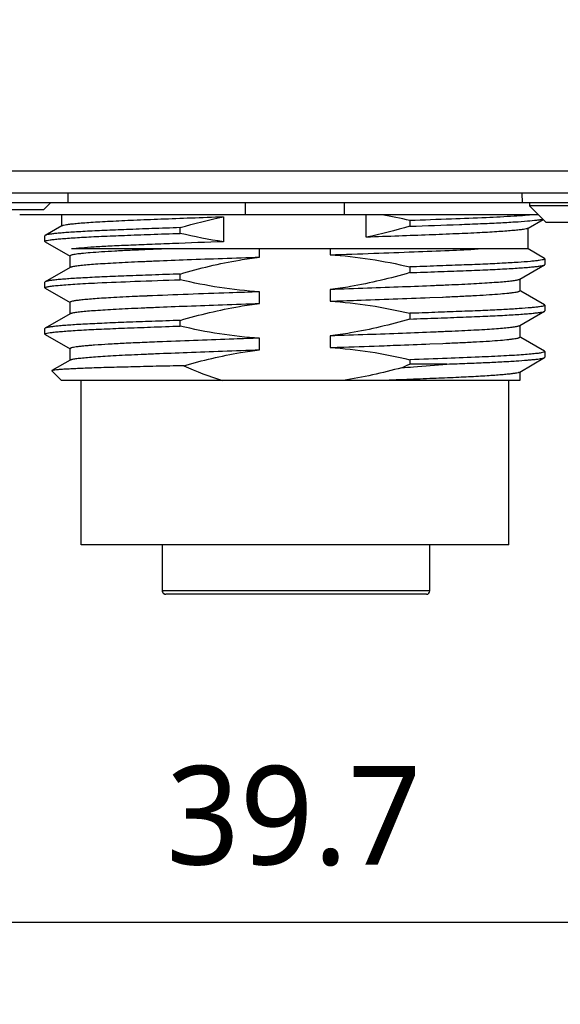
# Model space of a CAD drawing. Header units: millimetres. Extents: x 91 to 530, y 134 to 288.
# Tile 3 of 31: x 139 to 155, y 154 to 184. Entities that reach past the tile are written whole.
import ezdxf

# ---------------------------------------------------------------- set-up
doc = ezdxf.new("R2010")
doc.units = ezdxf.units.MM
doc.header["$LTSCALE"] = 32.67
doc.header["$PDMODE"] = 3
doc.header["$PDSIZE"] = 8
doc.layers.get('0').update_dxf_attribs({"linetype": 'CONTINUOUS'})
doc.layers.get('Defpoints').update_dxf_attribs({"linetype": 'CONTINUOUS'})
doc.layers.add('00_COMPONENTS', color=7, linetype='CONTINUOUS')
doc.layers.add('51__DRAFT_DIMS', color=7, linetype='CONTINUOUS')
doc.styles.get("Standard").update_dxf_attribs({"font": 'Roboto-Regular.ttf'})
doc.dimstyles.new('DIMSTYLE_2', dxfattribs={"dimtxt": 3, "dimasz": 3, "dimexe": 2.5, "dimexo": 0.5, "dimgap": 0.75, "dimtad": 1, "dimdsep": 46, "dimtxsty": 'STANDARD', "dimblk": '_FILLED', "dimblk1": '_FILLED', "dimblk2": '_FILLED', "dimcen": 0.09, "dimclrt": 3, "dimazin": 2, "dimtp": 0.3, "dimtm": 0.3, "dimtfac": 1, "dimtofl": 0, "dimtmove": 0, "dimatfit": 3, "dimldrblk": '_FILLED', "dimfxl": 1, "dimtolj": 1, "dimarcsym": 0})

# ---------------------------------------------------------------- blocks, each defined once
blk = doc.blocks.new('_FILLED')
at = {"color": 0, "linetype": 'ByBlock'}
blk.add_solid([(0, 0), (-1, 0.1667), (-1, -0.1667)], dxfattribs=at)
blk = doc.blocks.new('*D4')
at = {"layer": '51__DRAFT_DIMS', "color": 0, "lineweight": -2}
for p, q in [((127.495, 184.069), (127.495, 153.74)), ((167.195, 184.069), (167.195, 153.74)), ((130.495, 156.24), (164.195, 156.24))]:
    blk.add_line(p, q, dxfattribs=at)
at = {"layer": 'Defpoints', "color": 0}
for p in [(127.495, 184.569), (167.195, 184.569), (167.195, 156.24)]:
    blk.add_point(p, dxfattribs=at)
at = {"layer": '51__DRAFT_DIMS', "color": 0, "linetype": 'ByBlock', "lineweight": -2, "xscale": 3, "yscale": 3, "zscale": 3, "rotation": 180}
blk.add_blockref('_FILLED', (127.495, 156.24), dxfattribs=at)
at = {"layer": '51__DRAFT_DIMS', "color": 0, "linetype": 'ByBlock', "lineweight": -2, "xscale": 3, "yscale": 3, "zscale": 3}
blk.add_blockref('_FILLED', (167.195, 156.24), dxfattribs=at)
at = {"layer": '51__DRAFT_DIMS', "color": 3, "insert": (147.313, 160.99), "char_height": 3, "attachment_point": 2, "line_spacing_factor": 0.9}
blk.add_mtext('\\A1;39.7', dxfattribs=at)

msp = doc.modelspace()

# ---------------------------------------------------------------- linework, layer by layer
at = {"layer": '00_COMPONENTS', "color": 4}
for p, q in [((161.992, 179.071), (132.699, 179.071)), ((143.318, 166.308), (143.318, 167.708)), ((151.445, 166.308), (143.316, 166.308))]:
    msp.add_line(p, q, dxfattribs=at)
at = {"layer": '00_COMPONENTS', "color": 7}
for p, q in [((158.487, 178.408), (136.204, 178.408)), ((140.445, 178.408), (140.438, 178.108)), ((154.245, 178.408), (154.253, 178.108)), ((172.438, 178.108), (122.253, 178.108)), ((122.979, 177.908), (139.712, 177.908)), ((139.712, 177.908), (139.915, 178.108)), ((145.845, 177.749), (145.845, 178.108)), ((148.845, 178.108), (148.845, 177.749)), ((154.471, 178.108), (154.471, 178.015)), ((161.845, 178.015), (154.471, 178.015)), ((154.471, 178.015), (154.979, 177.515)), ((154.741, 177.749), (138.979, 177.749)), ((140.256, 177.411), (140.256, 177.749)), ((145.177, 177.689), (145.177, 176.927)), ((149.514, 177.065), (149.514, 177.749)), ((150.838, 177.571), (150.838, 177.398)), ((154.435, 177.343), (154.888, 177.605)), ((140.256, 177.411), (139.755, 177.122)), ((140.266, 177.417), (140.256, 177.411)), ((143.853, 177.183), (143.853, 177.356)), ((154.425, 177.337), (154.435, 177.343)), ((154.435, 176.708), (154.435, 177.343)), ((171.712, 177.515), (154.979, 177.515)), ((139.755, 177.122), (139.745, 177.111)), ((139.745, 176.938), (139.745, 177.111)), ((139.755, 176.928), (139.745, 176.938)), ((139.755, 176.928), (140.508, 176.492)), ((154.435, 176.708), (140.553, 176.708)), ((146.273, 176.461), (146.273, 176.708)), ((148.418, 176.708), (148.418, 176.53)), ((154.936, 176.417), (154.434, 176.707)), ((140.511, 176.149), (140.511, 176.496)), ((154.936, 176.417), (154.945, 176.406)), ((154.945, 176.406), (154.945, 176.233)), ((140.511, 176.149), (139.755, 175.712)), ((140.521, 176.155), (140.511, 176.149)), ((150.838, 176.161), (150.838, 175.988)), ((154.18, 175.786), (154.936, 176.223)), ((154.936, 176.223), (154.945, 176.233)), ((143.853, 175.773), (143.853, 175.946)), ((154.17, 175.78), (154.18, 175.786)), ((154.18, 175.786), (154.18, 175.438)), ((139.755, 175.712), (139.745, 175.701)), ((139.745, 175.528), (139.745, 175.701)), ((139.755, 175.518), (139.745, 175.528)), ((139.755, 175.518), (140.508, 175.082)), ((148.418, 175.473), (148.418, 175.12)), ((141.75, 175.225), (141.744, 175.224)), ((141.751, 175.225), (141.746, 175.224)), ((142.844, 175.277), (142.763, 175.274)), ((142.857, 175.278), (142.844, 175.277)), ((142.859, 175.278), (142.845, 175.277)), ((146.273, 175.051), (146.273, 175.405)), ((151.443, 175.231), (151.834, 175.247)), ((151.833, 175.247), (151.846, 175.247)), ((151.834, 175.247), (151.848, 175.247)), ((151.848, 175.247), (151.928, 175.251)), ((154.212, 175.426), (154.18, 175.444)), ((154.936, 175.007), (154.212, 175.426)), ((140.511, 174.739), (140.511, 175.086)), ((154.936, 175.007), (154.945, 174.996)), ((154.945, 174.996), (154.945, 174.823)), ((140.511, 174.739), (139.755, 174.302)), ((140.521, 174.745), (140.511, 174.739)), ((151.012, 174.757), (150.838, 174.751)), ((150.838, 174.751), (150.838, 174.578)), ((154.18, 174.376), (154.936, 174.813)), ((154.936, 174.813), (154.945, 174.823)), ((139.755, 174.302), (139.745, 174.291)), ((139.745, 174.118), (139.745, 174.291)), ((143.853, 174.363), (143.853, 174.536)), ((154.17, 174.37), (154.18, 174.376)), ((154.18, 174.376), (154.18, 174.028)), ((139.755, 174.108), (139.745, 174.118)), ((139.755, 174.108), (140.508, 173.672)), ((146.273, 173.641), (146.273, 173.995)), ((148.418, 174.063), (148.418, 173.71)), ((154.212, 174.016), (154.18, 174.034)), ((154.936, 173.597), (154.212, 174.016)), ((140.511, 173.329), (140.511, 173.676)), ((143.316, 173.887), (143.311, 173.886)), ((151.449, 173.821), (151.844, 173.837)), ((151.844, 173.837), (151.928, 173.841)), ((152.946, 173.419), (152.94, 173.419)), ((152.947, 173.419), (152.941, 173.419)), ((154.18, 172.966), (154.936, 173.403)), ((154.936, 173.597), (154.945, 173.586)), ((154.936, 173.403), (154.945, 173.413)), ((154.945, 173.586), (154.945, 173.413)), ((140.511, 173.329), (139.955, 173.008)), ((140.521, 173.335), (140.511, 173.329)), ((150.838, 173.341), (150.838, 173.208)), ((151.966, 173.208), (150.838, 173.208)), ((140.245, 172.708), (139.953, 173.001)), ((154.17, 172.96), (154.18, 172.966)), ((154.18, 172.966), (154.18, 172.708)), ((154.18, 172.708), (140.245, 172.708)), ((140.845, 167.708), (140.845, 172.708)), ((153.845, 167.708), (153.845, 172.708)), ((153.845, 167.708), (140.845, 167.708)), ((143.316, 166.308), (143.316, 167.708)), ((151.445, 166.308), (151.445, 167.708)), ((143.316, 166.308), (143.317, 166.297)), ((151.345, 166.208), (143.416, 166.208))]:
    msp.add_line(p, q, dxfattribs=at)
for points in [[(143.317, 166.297), (143.32, 166.283), (143.324, 166.27), (143.33, 166.257), (143.338, 166.246), (143.348, 166.235), (143.359, 166.226), (143.371, 166.219), (143.384, 166.214), (143.398, 166.21)], [(143.398, 166.21), (143.412, 166.208), (143.416, 166.208)]]:
    msp.add_lwpolyline(points, dxfattribs=at)
for centre, radius, start, end in [((147.177, 162.274), 15.729, 76.5412, 79.6855), ((145.668, 184.455), 12.378, 293.4364, 294.6882), ((143.416, 166.308), 0.1, 180, 186.9938), ((151.345, 166.308), 0.1, 270, 360)]:
    msp.add_arc(centre, radius, start, end, dxfattribs=at)
at = {"layer": '00_COMPONENTS', "color": 4}
for centre, radius, start, end in [((143.417, 166.308), 0.1, 254.1778, 256.7268), ((143.417, 166.307), 0.0991, 256.7219, 260.8739), ((143.417, 166.305), 0.0965, 260.87, 265.296), ((143.416, 166.301), 0.0929, 265.2928, 269.978)]:
    msp.add_arc(centre, radius, start, end, dxfattribs=at)
at = {"layer": '00_COMPONENTS', "color": 7}
for points, knots in [([(140.266, 177.417), (140.272, 177.421), (140.288, 177.427), (140.333, 177.439), (140.415, 177.453), (140.543, 177.47), (140.709, 177.487), (140.914, 177.504), (141.154, 177.521), (141.43, 177.538), (141.864, 177.561), (142.48, 177.589), (143.3, 177.621), (144.211, 177.656), (144.847, 177.678), (145.177, 177.689)], [0, 0, 0, 0, 0.004236, 0.010403, 0.028679, 0.054887, 0.088921, 0.130604, 0.17971, 0.235968, 0.299059, 0.444293, 0.612131, 0.798786, 1, 1, 1, 1]), ([(154.603, 177.749), (154.516, 177.74), (154.318, 177.723), (153.837, 177.691), (153.09, 177.653), (152.033, 177.613), (151.259, 177.586), (150.838, 177.571)], [0, 0, 0, 0, 0.069745, 0.158056, 0.383901, 0.66448, 1, 1, 1, 1]), ([(150.838, 177.398), (151.34, 177.416), (152.054, 177.441), (152.957, 177.476), (153.52, 177.502), (153.999, 177.529), (154.385, 177.555), (154.643, 177.579), (154.796, 177.599), (154.854, 177.609), (154.879, 177.614)], [0, 0, 0, 0, 0.372149, 0.529824, 0.669631, 0.789372, 0.885639, 0.95618, 0.981463, 1, 1, 1, 1]), ([(143.853, 177.356), (143.568, 177.346), (143.027, 177.327), (142.261, 177.299), (141.582, 177.272), (141.075, 177.247), (140.716, 177.227), (140.487, 177.212), (140.288, 177.197), (140.119, 177.182), (139.982, 177.167), (139.877, 177.153), (139.81, 177.14), (139.773, 177.13), (139.76, 177.125), (139.755, 177.122)], [0, 0, 0, 0, 0.20814, 0.395319, 0.560022, 0.703705, 0.766446, 0.822424, 0.871212, 0.912472, 0.946041, 0.971789, 0.989688, 0.995763, 1, 1, 1, 1]), ([(154.425, 177.337), (154.419, 177.334), (154.403, 177.328), (154.358, 177.315), (154.276, 177.301), (154.148, 177.284), (153.981, 177.268), (153.777, 177.251), (153.537, 177.233), (153.261, 177.216), (152.827, 177.193), (152.21, 177.165), (151.391, 177.133), (150.48, 177.099), (149.844, 177.077), (149.514, 177.065)], [0, 0, 0, 0, 0.004236, 0.010403, 0.028679, 0.054887, 0.088921, 0.130604, 0.17971, 0.235968, 0.299059, 0.444293, 0.612131, 0.798786, 1, 1, 1, 1]), ([(139.745, 176.938), (139.745, 176.941), (139.751, 176.948), (139.774, 176.958), (139.826, 176.971), (139.914, 176.986), (140.037, 177.001), (140.195, 177.016), (140.388, 177.032), (140.614, 177.048), (140.871, 177.063), (141.158, 177.079), (141.591, 177.099), (142.194, 177.124), (142.991, 177.153), (143.555, 177.173), (143.853, 177.183)], [0, 0, 0, 0, 0.002032, 0.005612, 0.018716, 0.040268, 0.070429, 0.109095, 0.156108, 0.211196, 0.273891, 0.343695, 0.419915, 0.589323, 0.783085, 1, 1, 1, 1]), ([(142.846, 176.687), (142.675, 176.68), (142.35, 176.666), (141.89, 176.643), (141.487, 176.619), (141.149, 176.595), (140.91, 176.574), (140.756, 176.556), (140.669, 176.545), (140.602, 176.533), (140.558, 176.523), (140.533, 176.514), (140.52, 176.508), (140.511, 176.501), (140.511, 176.496)], [0, 0, 0, 0, 0.218377, 0.414881, 0.587888, 0.733282, 0.848171, 0.893609, 0.930884, 0.95991, 0.980768, 0.988218, 0.993772, 1, 1, 1, 1]), ([(145.177, 176.927), (144.658, 176.909), (143.905, 176.883), (142.94, 176.845), (142.306, 176.819), (141.746, 176.794), (141.268, 176.767), (140.88, 176.74), (140.651, 176.719), (140.553, 176.708)], [0, 0, 0, 0, 0.336415, 0.488122, 0.625816, 0.747483, 0.851358, 0.935938, 1, 1, 1, 1]), ([(143.359, 176.708), (143.315, 176.707), (143.144, 176.7), (142.972, 176.692), (142.846, 176.687)], [0, 0, 0, 0, 0.258568, 1, 1, 1, 1]), ([(148.418, 176.53), (148.858, 176.545), (149.709, 176.574), (150.915, 176.619), (151.973, 176.662), (152.622, 176.692), (152.915, 176.708)], [0, 0, 0, 0, 0.293785, 0.567147, 0.804452, 1, 1, 1, 1]), ([(140.521, 176.155), (140.528, 176.159), (140.546, 176.166), (140.58, 176.175), (140.626, 176.184), (140.712, 176.198), (140.85, 176.214), (141.052, 176.234), (141.299, 176.253), (141.59, 176.272), (141.919, 176.291), (142.284, 176.309), (142.682, 176.327), (143.282, 176.352), (144.106, 176.385), (145.162, 176.423), (145.896, 176.448), (146.273, 176.461)], [0, 0, 0, 0, 0.004068, 0.010144, 0.0183, 0.028575, 0.055458, 0.090641, 0.133858, 0.18457, 0.242143, 0.305634, 0.374676, 0.449742, 0.617759, 0.803783, 1, 1, 1, 1]), ([(143.853, 175.946), (144.447, 176.12), (145.252, 176.315), (146.068, 176.436), (146.273, 176.461)], [0, 0, 0, 0, 0.749911, 1, 1, 1, 1]), ([(148.418, 176.53), (148.826, 176.506), (149.639, 176.417), (150.441, 176.256), (150.838, 176.161)], [0, 0, 0, 0, 0.499982, 1, 1, 1, 1]), ([(154.915, 176.387), (154.896, 176.381), (154.848, 176.37), (154.761, 176.357), (154.644, 176.343), (154.429, 176.322), (154.091, 176.297), (153.61, 176.269), (153.035, 176.242), (152.375, 176.216), (151.634, 176.189), (151.112, 176.171), (150.838, 176.161)], [0, 0, 0, 0, 0.014391, 0.036005, 0.064915, 0.101023, 0.194261, 0.313542, 0.455301, 0.616423, 0.798566, 1, 1, 1, 1]), ([(154.945, 176.406), (154.945, 176.402), (154.934, 176.393), (154.923, 176.389), (154.915, 176.387)], [0, 0, 0, 0, 0.329509, 1, 1, 1, 1]), ([(150.838, 175.988), (151.123, 175.998), (151.664, 176.017), (152.43, 176.045), (153.109, 176.072), (153.616, 176.097), (153.975, 176.118), (154.204, 176.133), (154.403, 176.148), (154.572, 176.163), (154.709, 176.177), (154.814, 176.192), (154.881, 176.204), (154.918, 176.215), (154.931, 176.22), (154.936, 176.223)], [0, 0, 0, 0, 0.20814, 0.395319, 0.560022, 0.703705, 0.766446, 0.822424, 0.871212, 0.912472, 0.946041, 0.971789, 0.989688, 0.995763, 1, 1, 1, 1]), ([(143.853, 175.946), (143.568, 175.936), (143.027, 175.917), (142.261, 175.889), (141.582, 175.862), (141.075, 175.837), (140.716, 175.817), (140.487, 175.802), (140.288, 175.787), (140.119, 175.772), (139.982, 175.757), (139.877, 175.743), (139.81, 175.73), (139.773, 175.72), (139.76, 175.715), (139.755, 175.712)], [0, 0, 0, 0, 0.20814, 0.395319, 0.560022, 0.703705, 0.766446, 0.822424, 0.871212, 0.912472, 0.946041, 0.971789, 0.989688, 0.995763, 1, 1, 1, 1]), ([(141.345, 175.677), (141.722, 175.695), (142.557, 175.728), (143.393, 175.758), (143.853, 175.773)], [0, 0, 0, 0, 0.450218, 1, 1, 1, 1]), ([(146.273, 175.405), (145.865, 175.428), (145.052, 175.518), (144.25, 175.678), (143.853, 175.773)], [0, 0, 0, 0, 0.499982, 1, 1, 1, 1]), ([(150.838, 175.988), (150.244, 175.815), (149.439, 175.62), (148.623, 175.499), (148.418, 175.473)], [0, 0, 0, 0, 0.749911, 1, 1, 1, 1]), ([(154.17, 175.78), (154.163, 175.776), (154.145, 175.769), (154.111, 175.76), (154.065, 175.751), (153.979, 175.737), (153.841, 175.72), (153.639, 175.701), (153.392, 175.682), (153.101, 175.662), (152.772, 175.644), (152.407, 175.625), (152.008, 175.608), (151.409, 175.582), (150.585, 175.55), (149.529, 175.511), (148.795, 175.486), (148.418, 175.473)], [0, 0, 0, 0, 0.004068, 0.010144, 0.0183, 0.028575, 0.055458, 0.090641, 0.133858, 0.18457, 0.242143, 0.305634, 0.374676, 0.449742, 0.617759, 0.803783, 1, 1, 1, 1]), ([(139.745, 175.528), (139.745, 175.532), (139.754, 175.54), (139.774, 175.547), (139.806, 175.556), (139.873, 175.57), (139.99, 175.586), (140.169, 175.604), (140.398, 175.623), (140.674, 175.642), (140.995, 175.66), (141.224, 175.672), (141.345, 175.677)], [0, 0, 0, 0, 0.006612, 0.019401, 0.039625, 0.067625, 0.147479, 0.259049, 0.401659, 0.574133, 0.774386, 1, 1, 1, 1]), ([(141.744, 175.224), (141.65, 175.219), (141.472, 175.208), (141.224, 175.191), (141.011, 175.173), (140.835, 175.156), (140.698, 175.139), (140.6, 175.123), (140.543, 175.109), (140.517, 175.097), (140.511, 175.09), (140.511, 175.086)], [0, 0, 0, 0, 0.226913, 0.427329, 0.599236, 0.740987, 0.851801, 0.93114, 0.97937, 0.992533, 1, 1, 1, 1]), ([(142.763, 175.274), (142.671, 175.27), (142.333, 175.255), (141.996, 175.239), (141.75, 175.225)], [0, 0, 0, 0, 0.271658, 1, 1, 1, 1]), ([(146.273, 175.405), (145.963, 175.394), (144.824, 175.355), (143.686, 175.313), (142.857, 175.278)], [0, 0, 0, 0, 0.272137, 1, 1, 1, 1]), ([(148.418, 175.12), (148.687, 175.129), (149.695, 175.163), (150.704, 175.2), (151.443, 175.231)], [0, 0, 0, 0, 0.266722, 1, 1, 1, 1]), ([(151.928, 175.251), (152.093, 175.258), (152.407, 175.272), (152.851, 175.294), (153.24, 175.317), (153.566, 175.341), (153.796, 175.362), (153.944, 175.379), (154.028, 175.391), (154.092, 175.402), (154.134, 175.412), (154.159, 175.421), (154.171, 175.426), (154.18, 175.433), (154.18, 175.438)], [0, 0, 0, 0, 0.218637, 0.415617, 0.588671, 0.733886, 0.8485, 0.893813, 0.930978, 0.959917, 0.980725, 0.988164, 0.993719, 1, 1, 1, 1]), ([(140.521, 174.745), (140.528, 174.749), (140.546, 174.756), (140.58, 174.765), (140.626, 174.774), (140.712, 174.788), (140.85, 174.804), (141.052, 174.824), (141.299, 174.843), (141.59, 174.862), (141.919, 174.881), (142.284, 174.899), (142.682, 174.917), (143.282, 174.942), (144.106, 174.975), (145.162, 175.013), (145.896, 175.038), (146.273, 175.051)], [0, 0, 0, 0, 0.004068, 0.010144, 0.0183, 0.028575, 0.055458, 0.090641, 0.133858, 0.18457, 0.242143, 0.305634, 0.374676, 0.449742, 0.617759, 0.803783, 1, 1, 1, 1]), ([(143.853, 174.536), (144.447, 174.71), (145.252, 174.905), (146.068, 175.026), (146.273, 175.051)], [0, 0, 0, 0, 0.749911, 1, 1, 1, 1]), ([(148.418, 175.12), (148.826, 175.096), (149.639, 175.007), (150.441, 174.846), (150.838, 174.751)], [0, 0, 0, 0, 0.499982, 1, 1, 1, 1]), ([(154.915, 174.977), (154.897, 174.971), (154.85, 174.961), (154.766, 174.948), (154.654, 174.934), (154.449, 174.914), (154.126, 174.889), (153.665, 174.862), (153.115, 174.836), (152.483, 174.81), (151.774, 174.784), (151.274, 174.766), (151.012, 174.757)], [0, 0, 0, 0, 0.014554, 0.036266, 0.065217, 0.101315, 0.194422, 0.313577, 0.455475, 0.616636, 0.798384, 1, 1, 1, 1]), ([(154.945, 174.996), (154.945, 174.992), (154.934, 174.983), (154.923, 174.979), (154.915, 174.977)], [0, 0, 0, 0, 0.329509, 1, 1, 1, 1]), ([(150.838, 174.578), (150.244, 174.405), (149.439, 174.21), (148.623, 174.089), (148.418, 174.063)], [0, 0, 0, 0, 0.749911, 1, 1, 1, 1]), ([(150.838, 174.578), (151.123, 174.588), (151.664, 174.607), (152.43, 174.635), (153.109, 174.662), (153.616, 174.687), (153.975, 174.708), (154.204, 174.723), (154.403, 174.738), (154.572, 174.753), (154.709, 174.767), (154.814, 174.782), (154.881, 174.794), (154.918, 174.805), (154.931, 174.81), (154.936, 174.813)], [0, 0, 0, 0, 0.20814, 0.395319, 0.560022, 0.703705, 0.766446, 0.822424, 0.871212, 0.912472, 0.946041, 0.971789, 0.989688, 0.995763, 1, 1, 1, 1]), ([(139.745, 174.118), (139.745, 174.121), (139.751, 174.128), (139.774, 174.138), (139.826, 174.151), (139.914, 174.166), (140.037, 174.181), (140.195, 174.196), (140.388, 174.212), (140.614, 174.228), (140.871, 174.243), (141.158, 174.259), (141.591, 174.279), (142.194, 174.304), (142.991, 174.333), (143.555, 174.353), (143.853, 174.363)], [0, 0, 0, 0, 0.002032, 0.005612, 0.018716, 0.040268, 0.070429, 0.109095, 0.156108, 0.211196, 0.273891, 0.343695, 0.419915, 0.589323, 0.783085, 1, 1, 1, 1]), ([(143.853, 174.536), (143.568, 174.526), (143.027, 174.507), (142.261, 174.479), (141.582, 174.452), (141.075, 174.427), (140.716, 174.407), (140.487, 174.392), (140.288, 174.377), (140.119, 174.362), (139.982, 174.347), (139.877, 174.333), (139.81, 174.32), (139.773, 174.31), (139.76, 174.305), (139.755, 174.302)], [0, 0, 0, 0, 0.20814, 0.395319, 0.560022, 0.703705, 0.766446, 0.822424, 0.871212, 0.912472, 0.946041, 0.971789, 0.989688, 0.995763, 1, 1, 1, 1]), ([(146.273, 173.995), (145.865, 174.018), (145.052, 174.108), (144.25, 174.268), (143.853, 174.363)], [0, 0, 0, 0, 0.499982, 1, 1, 1, 1]), ([(154.17, 174.37), (154.163, 174.366), (154.145, 174.359), (154.111, 174.35), (154.065, 174.341), (153.979, 174.327), (153.841, 174.31), (153.639, 174.291), (153.392, 174.272), (153.101, 174.252), (152.772, 174.234), (152.407, 174.215), (152.008, 174.198), (151.409, 174.172), (150.585, 174.14), (149.529, 174.101), (148.795, 174.076), (148.418, 174.063)], [0, 0, 0, 0, 0.004068, 0.010144, 0.0183, 0.028575, 0.055458, 0.090641, 0.133858, 0.18457, 0.242143, 0.305634, 0.374676, 0.449742, 0.617759, 0.803783, 1, 1, 1, 1]), ([(146.273, 173.995), (146.011, 173.986), (145.025, 173.952), (144.04, 173.916), (143.316, 173.887)], [0, 0, 0, 0, 0.265895, 1, 1, 1, 1]), ([(151.928, 173.841), (152.093, 173.848), (152.407, 173.862), (152.851, 173.884), (153.24, 173.907), (153.566, 173.931), (153.796, 173.952), (153.944, 173.969), (154.028, 173.981), (154.092, 173.992), (154.134, 174.002), (154.159, 174.011), (154.171, 174.016), (154.18, 174.023), (154.18, 174.028)], [0, 0, 0, 0, 0.218637, 0.415617, 0.588671, 0.733886, 0.8485, 0.893813, 0.930978, 0.959917, 0.980725, 0.988164, 0.993719, 1, 1, 1, 1]), ([(143.311, 173.886), (143.107, 173.878), (142.72, 173.862), (142.172, 173.838), (141.692, 173.812), (141.336, 173.789), (141.09, 173.77), (140.939, 173.756), (140.81, 173.743), (140.704, 173.73), (140.622, 173.717), (140.569, 173.706), (140.538, 173.696), (140.522, 173.69), (140.511, 173.682), (140.511, 173.676)], [0, 0, 0, 0, 0.218109, 0.412354, 0.584371, 0.730355, 0.792359, 0.846503, 0.892549, 0.930363, 0.959829, 0.980953, 0.988462, 0.994015, 1, 1, 1, 1]), ([(148.418, 173.71), (148.557, 173.715), (149.104, 173.733), (149.651, 173.752), (150.058, 173.767)], [0, 0, 0, 0, 0.254879, 1, 1, 1, 1]), ([(148.418, 173.71), (148.826, 173.686), (149.639, 173.597), (150.441, 173.436), (150.838, 173.341)], [0, 0, 0, 0, 0.499982, 1, 1, 1, 1]), ([(150.058, 173.767), (150.18, 173.772), (150.644, 173.789), (151.108, 173.807), (151.449, 173.821)], [0, 0, 0, 0, 0.263583, 1, 1, 1, 1]), ([(140.521, 173.335), (140.528, 173.339), (140.546, 173.346), (140.58, 173.355), (140.626, 173.364), (140.712, 173.378), (140.85, 173.394), (141.052, 173.414), (141.299, 173.433), (141.59, 173.452), (141.919, 173.471), (142.284, 173.489), (142.682, 173.507), (143.282, 173.532), (144.106, 173.565), (145.162, 173.603), (145.896, 173.628), (146.273, 173.641)], [0, 0, 0, 0, 0.004068, 0.010144, 0.0183, 0.028575, 0.055458, 0.090641, 0.133858, 0.18457, 0.242143, 0.305634, 0.374676, 0.449742, 0.617759, 0.803783, 1, 1, 1, 1]), ([(143.964, 173.158), (144.531, 173.32), (145.299, 173.502), (146.078, 173.617), (146.273, 173.641)], [0, 0, 0, 0, 0.749917, 1, 1, 1, 1]), ([(152.941, 173.419), (152.618, 173.405), (151.917, 173.379), (151.216, 173.354), (150.838, 173.341)], [0, 0, 0, 0, 0.461267, 1, 1, 1, 1]), ([(151.966, 173.208), (152.172, 173.216), (152.564, 173.231), (153.122, 173.253), (153.615, 173.277), (154.04, 173.301), (154.346, 173.323), (154.55, 173.341), (154.671, 173.353), (154.769, 173.365), (154.845, 173.377), (154.898, 173.389), (154.927, 173.397), (154.936, 173.403)], [0, 0, 0, 0, 0.207922, 0.394721, 0.561668, 0.705448, 0.822834, 0.870861, 0.911565, 0.944837, 0.970592, 0.988897, 1, 1, 1, 1]), ([(154.915, 173.567), (154.889, 173.558), (154.819, 173.545), (154.688, 173.527), (154.508, 173.509), (154.28, 173.491), (154.005, 173.472), (153.556, 173.446), (153.198, 173.43), (152.947, 173.419)], [0, 0, 0, 0, 0.041418, 0.10805, 0.199845, 0.316259, 0.456324, 0.618389, 1, 1, 1, 1]), ([(154.945, 173.586), (154.945, 173.582), (154.934, 173.573), (154.923, 173.569), (154.915, 173.567)], [0, 0, 0, 0, 0.329509, 1, 1, 1, 1]), ([(143.964, 173.158), (143.684, 173.152), (143.148, 173.14), (142.385, 173.122), (141.71, 173.104), (141.207, 173.089), (140.858, 173.075), (140.638, 173.066), (140.448, 173.056), (140.288, 173.047), (140.16, 173.037), (140.072, 173.029), (140.018, 173.022), (139.99, 173.018), (139.97, 173.013), (139.959, 173.01), (139.956, 173.008)], [0, 0, 0, 0, 0.209609, 0.400773, 0.570151, 0.714621, 0.776659, 0.831549, 0.879063, 0.918987, 0.951142, 0.975395, 0.984527, 0.991659, 0.996803, 1, 1, 1, 1]), ([(150.591, 173.098), (150.71, 173.107), (151.168, 173.143), (151.627, 173.18), (151.966, 173.208)], [0, 0, 0, 0, 0.259801, 1, 1, 1, 1]), ([(139.956, 173.008), (139.954, 173.007), (139.951, 173.005), (139.952, 173.002), (139.953, 173.001)], [0, 0, 0, 0, 0.582629, 1, 1, 1, 1]), ([(154.17, 172.96), (154.165, 172.957), (154.151, 172.951), (154.112, 172.94), (154.042, 172.926), (153.933, 172.911), (153.791, 172.895), (153.617, 172.879), (153.411, 172.863), (153.177, 172.847), (152.811, 172.825), (152.295, 172.8), (151.606, 172.771), (150.829, 172.739), (150.282, 172.719), (149.995, 172.708)], [0, 0, 0, 0, 0.004422, 0.010704, 0.029083, 0.055381, 0.089531, 0.131388, 0.180718, 0.237089, 0.300032, 0.442985, 0.607308, 0.79444, 1, 1, 1, 1])]:
    msp.add_open_spline(points, degree=3, knots=knots, dxfattribs=at)
for points in [[(143.853, 177.356), (144.29, 177.484), (144.732, 177.597), (145.177, 177.689)], [(150.838, 177.398), (150.401, 177.271), (149.959, 177.158), (149.514, 177.065)], [(145.177, 176.927), (144.732, 176.992), (144.29, 177.079), (143.853, 177.183)], [(143.964, 173.158), (144.348, 172.986), (144.742, 172.833), (145.144, 172.708)], [(150.591, 173.098), (150.006, 172.936), (149.413, 172.801), (148.813, 172.708)]]:
    msp.add_open_spline(points, degree=3, dxfattribs=at)
at = {"layer": '00_COMPONENTS', "color": 4}
msp.add_open_spline([(143.39, 166.212), (143.377, 166.216), (143.354, 166.228), (143.326, 166.261), (143.318, 166.291), (143.318, 166.308)], degree=3, knots=[0, 0, 0, 0, 0.310479, 0.585438, 1, 1, 1, 1], dxfattribs=at)

# ---------------------------------------------------------------- dimensions: what is measured, and where the dimension line sits
at = {"layer": '51__DRAFT_DIMS', "color": 4}
dim = msp.add_linear_dim(base=(167.195, 156.24), p1=(127.495, 184.569), p2=(167.195, 184.569), dimstyle='DIMSTYLE_2', dxfattribs=at)
dim.commit()
dim.dimension.update_dxf_attribs({"geometry": '*D4', "text_midpoint": (147.313, 156.24), "dimtype": 160})

doc.saveas('drawing.dxf')
